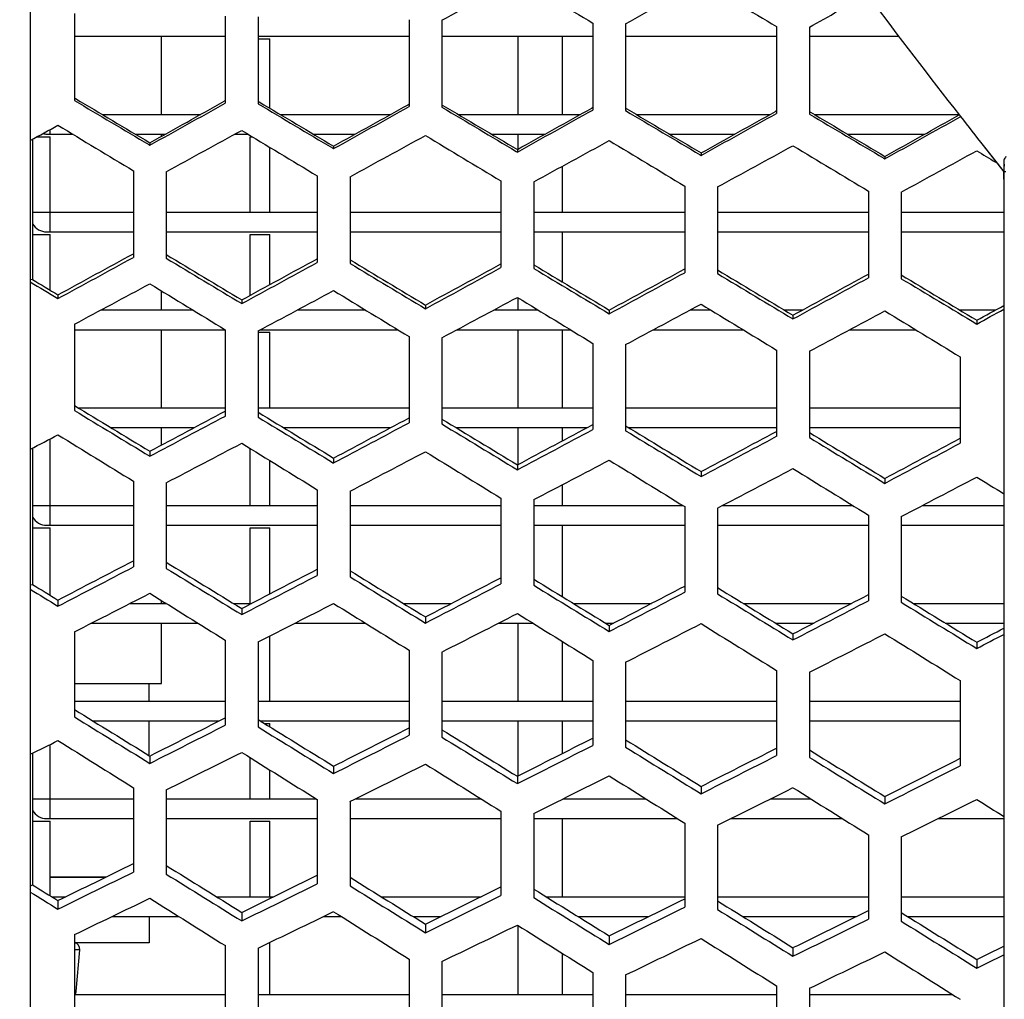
# Model space of a CAD drawing. Header units: millimetres. Extents: x 0 to 420, y 0 to 297.
# Tile 13 of 256: x 62.38 to 68.38, y 75.4 to 81.37. Entities that reach past the tile are written whole.
import ezdxf

# ---------------------------------------------------------------- set-up
doc = ezdxf.new("R2010")
doc.units = ezdxf.units.MM
doc.header["$LTSCALE"] = 23.1
doc.header["$PDMODE"] = 3
doc.header["$PDSIZE"] = 0.3125
doc.layers.get('0').update_dxf_attribs({"linetype": 'CONTINUOUS'})
doc.layers.get('Defpoints').update_dxf_attribs({"linetype": 'CONTINUOUS'})
doc.layers.add('02___PRT_ALL_AXES', color=7, linetype='CONTINUOUS')
doc.layers.add('DIM_PILOTEES', color=7, linetype='CONTINUOUS')
doc.styles.get("Standard").update_dxf_attribs({"font": 'txt', "width": 0.7})
doc.dimstyles.new('DIMSTYLE_9', dxfattribs={"dimtxt": 2.5, "dimasz": 3.5, "dimexe": 2, "dimexo": 0, "dimgap": 2.5, "dimtad": 1, "dimdsep": 46, "dimtxsty": 'Standard', "dimblk": '_FILLED', "dimblk1": '_FILLED', "dimblk2": '_FILLED', "dimcen": 0.09, "dimazin": 2, "dimtp": 0.5, "dimtm": 0.5, "dimtfac": 1, "dimtofl": 0, "dimtmove": 0, "dimatfit": 3, "dimldrblk": '_FILLED', "dimfxl": 0, "dimtolj": 1, "dimarcsym": 0})

# ---------------------------------------------------------------- blocks, each defined once
blk = doc.blocks.new('_FILLED')
at = {"color": 0, "linetype": 'ByBlock'}
blk.add_solid([(0, 0), (-1, 0.1429), (-1, -0.1429)], dxfattribs=at)
blk = doc.blocks.new('*D17')
at = {"layer": 'Defpoints', "color": 0, "linetype": 'Continuous'}
for p in [(26.5717, 84.3796), (72.5461, 83.0419), (116.9726, 71.1378), (76.5547, 37.2231)]:
    blk.add_point(p, dxfattribs=at)
at = {"layer": 'DIM_PILOTEES', "color": 0, "linetype": 'Continuous', "lineweight": -2}
for p, q in [((116.9726, 71.1378), (115.0408, 71.6554)), ((76.5547, 37.2231), (76.3804, 39.2155))]:
    blk.add_line(p, q, dxfattribs=at)
blk.add_arc((72.5461, 83.0419), 45.9938, 349.3611, 270.6389, dxfattribs=at)
at = {"layer": 'DIM_PILOTEES', "color": 0, "linetype": 'Continuous', "lineweight": -2, "xscale": 3.5, "yscale": 3.5, "zscale": 3.5}
for p, rotation in [((116.9726, 71.1378), 257.1805517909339), ((76.5547, 37.2231), 2.819448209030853)]:
    blk.add_blockref('_FILLED', p, dxfattribs=dict(at, rotation=rotation))
at = {"layer": 'DIM_PILOTEES', "color": 0, "linetype": 'Continuous', "insert": (60.1028, 133.353), "char_height": 2.5, "width": 26.732143, "attachment_point": 2, "rotation": 13.89194, "line_spacing_factor": 0.9}
blk.add_mtext('\\A1;{\\ftxt;\\W0.0001;\\H0.0001;\\~}{\\ftxt;\\W7.1285714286;\\H2.5; }{\\ftxt;\\W0.0001;\\H0.0001;\\~}', dxfattribs=at)

msp = doc.modelspace()

# ---------------------------------------------------------------- linework, layer by layer
at = {"color": 7, "linetype": 'Continuous'}
for p, q in [((62.4461, 59.6947), (62.4461, 106.389)), ((62.7146, 81.4049), (62.7146, 80.8752)), ((63.6346, 81.3879), (63.6346, 80.8582)), ((63.8346, 81.3842), (63.8346, 80.8545)), ((64.7546, 81.3672), (64.7546, 80.8375)), ((64.9546, 81.3635), (64.9546, 80.8338)), ((65.8746, 81.3465), (65.8746, 80.8168)), ((66.0746, 81.3428), (66.0746, 80.8131)), ((66.9946, 81.3258), (66.9946, 80.7961)), ((67.1946, 81.3221), (67.1946, 80.7924)), ((62.7146, 81.2659), (63.6346, 81.2659)), ((63.2461, 80.7899), (63.2461, 81.2659)), ((63.8346, 81.2659), (64.7546, 81.2659)), ((64.9546, 81.2659), (65.8746, 81.2659)), ((65.4194, 80.7899), (65.4194, 81.2659)), ((65.6877, 81.2659), (65.6877, 80.7899)), ((66.0746, 81.2659), (66.9946, 81.2659)), ((67.1946, 81.2659), (67.7392, 81.2659)), ((63.8346, 81.2499), (63.9061, 81.2499)), ((63.9061, 80.8272), (63.9061, 81.2499)), ((62.7146, 80.8903), (62.7212, 80.8864)), ((63.6346, 80.8733), (63.6282, 80.8697)), ((63.8346, 80.8696), (63.8412, 80.8657)), ((64.7546, 80.8526), (64.7482, 80.849)), ((64.9546, 80.8489), (64.9612, 80.8449)), ((62.8838, 80.7899), (63.4847, 80.7899)), ((63.9689, 80.7899), (64.6419, 80.7899)), ((65.054, 80.7899), (65.7991, 80.7899)), ((65.8746, 80.8319), (65.8682, 80.8283)), ((66.0746, 80.8282), (66.0812, 80.8242)), ((66.1391, 80.7899), (66.9563, 80.7899)), ((66.9946, 80.8112), (66.9882, 80.8076)), ((67.1946, 80.8075), (67.2012, 80.8035)), ((67.2242, 80.7899), (68.1059, 80.7899)), ((68.1088, 80.786), (68.1161, 80.7766)), ((68.1089, 80.786), (68.1163, 80.7767)), ((62.5461, 80.6699), (62.7036, 80.6699)), ((62.5661, 80.6699), (62.5661, 80.697)), ((63.0859, 80.6699), (63.2691, 80.6699)), ((63.2461, 80.657), (63.2461, 80.6699)), ((63.6932, 80.6699), (63.7722, 80.6699)), ((64.171, 80.6699), (64.4263, 80.6699)), ((65.2561, 80.6699), (65.5835, 80.6699)), ((65.4194, 80.5785), (65.4194, 80.6699)), ((66.3412, 80.6699), (66.7408, 80.6699)), ((67.4263, 80.6699), (67.898, 80.6699)), ((62.4599, 80.6389), (62.4599, 79.7831)), ((62.4873, 80.6539), (62.5661, 80.6539)), ((62.5661, 80.0739), (62.5661, 80.6539)), ((63.1679, 80.6061), (63.1746, 80.6021)), ((63.1746, 80.6172), (63.1746, 80.6021)), ((63.7861, 80.1939), (63.7861, 80.6539)), ((63.7861, 80.6539), (63.7987, 80.6539)), ((68.2548, 80.5998), (68.3795, 80.4405)), ((63.9061, 80.1939), (63.9061, 80.5892)), ((64.2879, 80.5853), (64.2946, 80.5814)), ((64.2946, 80.5965), (64.2946, 80.5814)), ((65.4079, 80.5646), (65.4146, 80.5607)), ((65.4146, 80.5758), (65.4146, 80.5607)), ((66.5279, 80.5439), (66.5346, 80.54)), ((66.5346, 80.5551), (66.5346, 80.54)), ((68.2544, 80.5996), (68.3387, 80.4923)), ((67.6479, 80.5232), (67.6546, 80.5193)), ((67.6546, 80.5344), (67.6546, 80.5193)), ((68.3387, 80.4923), (68.3795, 80.4405)), ((68.3795, 80.5107), (68.3795, 59.9523)), ((63.0746, 80.4464), (63.0746, 79.9184)), ((63.2746, 80.4408), (63.2746, 79.9129)), ((65.6877, 80.4735), (65.6877, 80.1939)), ((68.3914, 80.44), (68.3795, 80.4405)), ((64.1946, 80.4153), (64.1946, 79.8874)), ((64.3946, 80.4098), (64.3946, 79.8818)), ((65.3146, 80.3843), (65.3146, 79.8564)), ((65.5146, 80.3788), (65.5146, 79.8508)), ((66.4346, 80.3533), (66.4346, 79.8253)), ((66.6346, 80.3477), (66.6346, 79.8198)), ((67.5546, 80.3223), (67.5546, 79.7943)), ((67.7546, 80.3167), (67.7546, 79.7888)), ((62.4599, 80.1939), (63.0746, 80.1939)), ((63.2746, 80.1939), (64.1946, 80.1939)), ((64.3946, 80.1939), (65.3146, 80.1939)), ((65.5146, 80.1939), (66.4346, 80.1939)), ((66.6346, 80.1939), (67.5546, 80.1939)), ((67.7546, 80.1939), (68.3795, 80.1939)), ((62.5461, 80.0739), (63.0746, 80.0739)), ((63.2746, 80.0739), (64.1946, 80.0739)), ((64.3946, 80.0739), (65.3146, 80.0739)), ((65.5146, 80.0739), (66.4346, 80.0739)), ((65.6877, 80.0739), (65.6877, 79.7694)), ((66.6346, 80.0739), (67.5546, 80.0739)), ((67.7546, 80.0739), (68.3795, 80.0739)), ((62.4599, 80.0579), (62.5661, 80.0579)), ((62.5661, 79.7194), (62.5661, 80.0579)), ((63.7861, 79.6873), (63.7861, 80.0579)), ((63.7861, 80.0579), (63.9061, 80.0579)), ((63.9061, 79.7527), (63.9061, 80.0579)), ((62.4461, 79.7851), (62.4599, 79.7831)), ((63.2461, 79.5979), (63.2461, 79.714)), ((62.6146, 79.6903), (62.6146, 79.6676)), ((63.7346, 79.6592), (63.7346, 79.6366)), ((65.4194, 79.5979), (65.4194, 79.672)), ((62.8764, 79.5979), (63.4366, 79.5979)), ((64.0735, 79.5979), (64.4889, 79.5979)), ((64.8546, 79.6282), (64.8546, 79.6056)), ((65.2707, 79.5979), (65.5411, 79.5979)), ((65.9746, 79.5972), (65.9746, 79.5745)), ((66.4678, 79.5979), (66.5933, 79.5979)), ((67.0418, 79.5979), (67.1528, 79.5979)), ((68.1101, 79.5979), (68.3297, 79.5979)), ((67.0946, 79.5661), (67.0946, 79.5435)), ((68.2146, 79.5351), (68.2146, 79.5125)), ((62.7146, 79.5112), (62.7146, 78.9858)), ((62.7146, 79.4779), (63.6346, 79.4779)), ((63.2461, 79.0019), (63.2461, 79.4779)), ((63.6346, 79.4773), (63.6346, 78.9518)), ((63.8346, 79.4699), (63.8346, 78.9445)), ((63.8346, 79.4619), (63.9061, 79.4619)), ((63.8494, 79.4779), (64.6858, 79.4779)), ((63.9061, 79.0019), (63.9061, 79.4619)), ((65.0466, 79.4779), (65.738, 79.4779)), ((65.4194, 79.0019), (65.4194, 79.4779)), ((65.6877, 79.4779), (65.6877, 79.0019)), ((66.2437, 79.4779), (66.7902, 79.4779)), ((67.4409, 79.4779), (67.8424, 79.4779)), ((64.7546, 79.436), (64.7546, 78.9105)), ((64.9546, 79.4286), (64.9546, 78.9032)), ((65.8746, 79.3947), (65.8746, 78.8692)), ((66.0746, 79.3873), (66.0746, 78.8618)), ((66.9946, 79.3534), (66.9946, 78.8279)), ((67.1946, 79.346), (67.1946, 78.8205)), ((68.1146, 79.3121), (68.1146, 78.7866)), ((62.7377, 79.0019), (63.6346, 79.0019)), ((63.8346, 79.0019), (64.7546, 79.0019)), ((64.9546, 79.0019), (65.8746, 79.0019)), ((66.0746, 79.0019), (66.9946, 79.0019)), ((67.1946, 79.0019), (68.1146, 79.0019)), ((62.9354, 78.8819), (63.4468, 78.8819)), ((63.2461, 78.7749), (63.2461, 78.8819)), ((63.9874, 78.8819), (64.6443, 78.8819)), ((65.0393, 78.8819), (65.8418, 78.8819)), ((65.4194, 78.6567), (65.4194, 78.8819)), ((65.6877, 78.8819), (65.6877, 78.7997)), ((66.0913, 78.8819), (66.9946, 78.8819)), ((67.1946, 78.8819), (68.1146, 78.8819)), ((62.5661, 78.2859), (62.5661, 78.8119)), ((62.4599, 78.7563), (62.4599, 77.925)), ((63.7861, 78.4059), (63.7861, 78.7541)), ((63.1746, 78.7368), (63.1746, 78.7067)), ((63.9061, 78.4059), (63.9061, 78.6802)), ((64.2946, 78.6955), (64.2946, 78.6653)), ((65.4146, 78.6542), (65.4146, 78.624)), ((66.5346, 78.6129), (66.5346, 78.5827)), ((67.6546, 78.5715), (67.6546, 78.5414)), ((63.0746, 78.5543), (63.0746, 78.032)), ((63.2746, 78.5451), (63.2746, 78.0228)), ((64.1946, 78.5028), (64.1946, 77.9805)), ((65.6877, 78.5326), (65.6877, 78.4059)), ((64.3946, 78.4936), (64.3946, 77.9713)), ((65.3146, 78.4512), (65.3146, 77.929)), ((65.5146, 78.442), (65.5146, 77.9198)), ((62.4599, 78.4059), (63.0746, 78.4059)), ((63.2746, 78.4059), (64.1946, 78.4059)), ((64.3946, 78.4059), (65.3146, 78.4059)), ((65.5146, 78.4059), (66.4246, 78.4059)), ((66.4346, 78.3997), (66.4346, 77.8774)), ((66.6346, 78.3905), (66.6346, 77.8682)), ((66.6639, 78.4059), (67.4608, 78.4059)), ((67.8825, 78.4059), (68.3795, 78.4059)), ((67.5546, 78.3482), (67.5546, 77.8259)), ((67.7546, 78.339), (67.7546, 77.8167)), ((62.4599, 78.2699), (62.5661, 78.2699)), ((62.5461, 78.2859), (63.0746, 78.2859)), ((62.5661, 77.8601), (62.5661, 78.2699)), ((63.2746, 78.2859), (64.1946, 78.2859)), ((63.7861, 77.8099), (63.7861, 78.2699)), ((63.7861, 78.2699), (63.9061, 78.2699)), ((63.9061, 77.868), (63.9061, 78.2699)), ((64.3946, 78.2859), (65.3146, 78.2859)), ((65.5146, 78.2859), (66.4346, 78.2859)), ((65.6877, 78.2859), (65.6877, 77.8513)), ((66.6346, 78.2859), (67.5546, 78.2859)), ((67.7546, 78.2859), (68.3795, 78.2859)), ((62.4461, 77.9229), (62.4599, 77.925)), ((62.6146, 77.8304), (62.6146, 77.7928)), ((63.0544, 77.8099), (63.2734, 77.8099)), ((63.2461, 77.8099), (63.2461, 77.8268)), ((63.6839, 77.8099), (63.7942, 77.8099)), ((64.7197, 77.8099), (65.0134, 77.8099)), ((65.7555, 77.8099), (66.2325, 77.8099)), ((66.7913, 77.8099), (67.4515, 77.8099)), ((67.8271, 77.8099), (68.3795, 77.8099)), ((63.7346, 77.7789), (63.7346, 77.7413)), ((64.8546, 77.7273), (64.8546, 77.6897)), ((62.8193, 77.6899), (63.4668, 77.6899)), ((63.2461, 77.3219), (63.2461, 77.6899)), ((64.0602, 77.6899), (64.4874, 77.6899)), ((65.301, 77.6899), (65.508, 77.6899)), ((65.4194, 77.2139), (65.4194, 77.6899)), ((65.9516, 77.6899), (66.0016, 77.6899)), ((65.9746, 77.6758), (65.9746, 77.6382)), ((66.9873, 77.6899), (67.2208, 77.6899)), ((68.0231, 77.6899), (68.3795, 77.6899)), ((62.7146, 77.6365), (62.7146, 77.1181)), ((63.9061, 77.2139), (63.9061, 77.6112)), ((67.0946, 77.6242), (67.0946, 77.5866)), ((63.6346, 77.5858), (63.6346, 77.0674)), ((63.8346, 77.5748), (63.8346, 77.0564)), ((65.6877, 77.5783), (65.6877, 77.2139)), ((68.2146, 77.5727), (68.2146, 77.5351)), ((64.7546, 77.5241), (64.7546, 77.0058)), ((64.9546, 77.5131), (64.9546, 76.9947)), ((65.8746, 77.4625), (65.8746, 76.9441)), ((66.0746, 77.4514), (66.0746, 76.9331)), ((66.9946, 77.4008), (66.9946, 76.8824)), ((67.1946, 77.3898), (67.1946, 76.8714)), ((62.7146, 77.3219), (63.2461, 77.3219)), ((63.1713, 77.2139), (63.1713, 77.3219)), ((68.1146, 77.3391), (68.1146, 76.8207)), ((62.7146, 77.2139), (63.6346, 77.2139)), ((63.8346, 77.2139), (64.7546, 77.2139)), ((64.9546, 77.2139), (65.8746, 77.2139)), ((66.0746, 77.2139), (66.9946, 77.2139)), ((67.1946, 77.2139), (68.1146, 77.2139)), ((62.8268, 77.0939), (63.5979, 77.0939)), ((63.1713, 76.8795), (63.1713, 77.0939)), ((63.8469, 77.0939), (64.7546, 77.0939)), ((63.8728, 77.0779), (63.9061, 77.0779)), ((63.9061, 77.0573), (63.9061, 77.0779)), ((64.9546, 77.0939), (65.8746, 77.0939)), ((65.4194, 76.7585), (65.4194, 77.0939)), ((65.6877, 77.0939), (65.6877, 76.8944)), ((66.0746, 77.0939), (66.9946, 77.0939)), ((67.1946, 77.0939), (68.1146, 77.0939)), ((62.5661, 76.4979), (62.5661, 76.9496)), ((62.4599, 76.8968), (62.4599, 76.0944)), ((63.1746, 76.8795), (63.1746, 76.8345)), ((63.7861, 76.6179), (63.7861, 76.8698)), ((63.9061, 76.6179), (63.9061, 76.7947)), ((64.2946, 76.8178), (64.2946, 76.7728)), ((65.4146, 76.7561), (65.4146, 76.7111)), ((63.0746, 76.6863), (63.0746, 76.1725)), ((63.2746, 76.6735), (63.2746, 76.1597)), ((66.5346, 76.6944), (66.5346, 76.6494)), ((62.4599, 76.6179), (63.0746, 76.6179)), ((63.2746, 76.6179), (64.1893, 76.6179)), ((64.1946, 76.6146), (64.1946, 76.1008)), ((64.3946, 76.6017), (64.3946, 76.088)), ((64.427, 76.6179), (65.1943, 76.6179)), ((65.6916, 76.6179), (66.1995, 76.6179)), ((66.9561, 76.6179), (67.2046, 76.6179)), ((67.6546, 76.6327), (67.6546, 76.5877)), ((65.3146, 76.5428), (65.3146, 76.029)), ((65.5146, 76.53), (65.5146, 76.0162)), ((62.4599, 76.4819), (62.5661, 76.4819)), ((62.5461, 76.4979), (63.0746, 76.4979)), ((62.5661, 76.0286), (62.5661, 76.4819)), ((63.2746, 76.4979), (64.1946, 76.4979)), ((63.7861, 76.0219), (63.7861, 76.4819)), ((63.7861, 76.4819), (63.9061, 76.4819)), ((63.9061, 76.0219), (63.9061, 76.4819)), ((64.3946, 76.4979), (65.3146, 76.4979)), ((65.5146, 76.4979), (66.3916, 76.4979)), ((65.6877, 76.4979), (65.6877, 76.0219)), ((66.4346, 76.4711), (66.4346, 75.9573)), ((66.7144, 76.4979), (67.3967, 76.4979)), ((67.979, 76.4979), (68.3795, 76.4979)), ((66.6346, 76.4582), (66.6346, 75.9445)), ((67.5546, 76.3993), (67.5546, 75.8855)), ((67.7546, 76.3865), (67.7546, 75.8727)), ((62.5661, 76.1419), (62.906, 76.1419)), ((62.4461, 76.0882), (62.4599, 76.0944)), ((62.5769, 76.0219), (62.6621, 76.0219)), ((62.6146, 75.9985), (62.6146, 75.9462)), ((63.5811, 76.0219), (63.928, 76.0219)), ((64.5854, 76.0219), (65.1938, 76.0219)), ((65.5898, 76.0219), (66.4346, 76.0219)), ((66.6346, 76.0219), (67.5546, 76.0219)), ((67.7546, 76.0219), (68.3795, 76.0219)), ((63.7346, 75.9267), (63.7346, 75.8744)), ((62.9451, 75.9019), (63.3508, 75.9019)), ((64.2344, 75.9019), (64.3407, 75.9019)), ((64.7789, 75.9019), (64.9499, 75.9019)), ((65.7832, 75.9019), (66.2158, 75.9019)), ((66.7875, 75.9019), (67.4815, 75.9019)), ((67.792, 75.9019), (68.3795, 75.9019)), ((64.8546, 75.855), (64.8546, 75.8026)), ((65.4194, 75.4259), (65.4194, 75.8461)), ((62.7146, 75.7908), (62.7146, 75.2823)), ((63.9061, 75.4259), (63.9061, 75.7435)), ((65.9746, 75.7832), (65.9746, 75.7309)), ((62.7475, 75.6984), (62.7146, 75.6984)), ((62.7254, 75.4456), (62.7475, 75.6984)), ((63.6346, 75.7236), (63.6346, 75.2151)), ((63.8346, 75.709), (63.8346, 75.2006)), ((67.0946, 75.7115), (67.0946, 75.6591)), ((64.7546, 75.6419), (64.7546, 75.1334)), ((64.9546, 75.6273), (64.9546, 75.1188)), ((65.6877, 75.6775), (65.6877, 75.4259)), ((68.2146, 75.6397), (68.2146, 75.5873)), ((65.8746, 75.5602), (65.8746, 75.0517)), ((66.0746, 75.5456), (66.0746, 75.0371)), ((62.7254, 75.4456), (62.7146, 75.4456)), ((66.9946, 75.4785), (66.9946, 74.97)), ((67.1946, 75.4639), (67.1946, 74.9554)), ((62.7146, 75.4259), (63.6346, 75.4259)), ((63.8346, 75.4259), (64.7546, 75.4259)), ((64.9546, 75.4259), (65.8746, 75.4259)), ((66.0746, 75.4259), (66.9946, 75.4259)), ((67.1946, 75.4259), (68.0682, 75.4259))]:
    msp.add_line(p, q, dxfattribs=at)
for centre, radius, start, end in [((116.6629, 118.5912), 61.5365, 217.061401, 217.905081), ((119.6329, 120.895), 65.2952, 217.909475, 218.106528), ((62.5461, 80.7699), 0.1, 256.20569, 270), ((68.6117, 80.3951), 0.2593, 147.62228, 153.53329), ((68.5962, 80.5106), 0.2166, 179.99606, 184.92813), ((68.5923, 80.5103), 0.2128, 184.92507, 189.80891), ((62.5461, 80.1739), 0.1, 210.22853, 270), ((62.5461, 78.3859), 0.1, 210.22853, 270), ((62.5461, 76.5979), 0.1, 210.22853, 270), ((62.7077, 75.7019), 0.04, 355, 80.04527), ((62.6656, 75.4508), 0.06, 335.37154, 355)]:
    msp.add_arc(centre, radius, start, end, dxfattribs=at)
for centre, major_axis, ratio, start_param, end_param in [((89.2317, 97.2855), (56.5659, 32.606), 0.028551, -2.030777, -2.021794), ((91.5067, 68.5478), (57.5605, -33.1793), 0.028551, -2.024734, -2.01579), ((90.6165, 97.4379), (57.1713, 32.955), 0.028551, -2.030872, -2.021984), ((92.8914, 68.3953), (58.1659, -33.5283), 0.028551, -2.024548, -2.015698), ((92.0012, 97.5904), (57.7767, 33.304), 0.028551, -2.030966, -2.024221), ((86.4622, 69.1031), (55.355, -31.9081), 0.028551, -1.997668, -1.988622), ((86.2691, 69.2143), (54.9134, -31.6535), 0.028551, -1.99746, -1.988342), ((88.544, 97.1198), (55.908, 32.2268), 0.028551, -2.058177, -2.049095), ((88.7372, 97.2311), (56.3496, 32.4814), 0.028551, -2.058032, -2.048895), ((87.847, 68.9507), (55.9605, -32.257), 0.028551, -1.997767, -1.988818), ((87.6538, 69.0619), (55.5188, -32.0024), 0.028551, -1.997563, -1.988544), ((89.9288, 97.2723), (56.5134, 32.5758), 0.028551, -2.057979, -2.048995), ((89.0386, 68.9094), (56.1242, -32.3514), 0.028551, -1.997663, -1.988741), ((90.1219, 97.3835), (56.9551, 32.8304), 0.028551, -2.057837, -2.048798), ((89.2317, 68.7982), (56.5659, -32.606), 0.028551, -1.997865, -1.989011), ((91.3135, 97.4247), (57.1188, 32.9247), 0.028551, -2.057785, -2.048897), ((91.5067, 97.5359), (57.5605, 33.1793), 0.028551, -2.057647, -2.048703), ((90.6165, 68.6458), (57.1713, -32.955), 0.028551, -1.99796, -1.989199), ((90.4233, 68.757), (56.7296, -32.7004), 0.028551, -1.997761, -1.988933), ((92.6983, 97.5772), (57.7242, 33.2737), 0.028551, -2.057596, -2.048802), ((92.8914, 97.6884), (58.1659, 33.5283), 0.028551, -2.05746, -2.04861), ((92.0012, 68.4933), (57.7767, -33.304), 0.028551, -1.998053, -1.989384), ((91.8081, 68.6045), (57.335, -33.0494), 0.028551, -1.997857, -1.989122), ((94.083, 97.7296), (58.3296, 33.6227), 0.028551, -2.05741, -2.048707), ((85.7698, 96.8578), (55.0431, 31.6645), 0.042836, -2.032859, -2.029482), ((88.0448, 68.9763), (56.0375, -32.2366), 0.042836, -2.017037, -2.00785), ((94.2762, 97.8408), (58.7713, 33.8773), 0.028551, -2.057277, -2.048519), ((87.1546, 97.0097), (55.6484, 32.0127), 0.042836, -2.038811, -2.029683), ((89.4295, 68.8244), (56.6428, -32.5848), 0.042836, -2.016841, -2.007752), ((88.5393, 97.1616), (56.2537, 32.3609), 0.042836, -2.03891, -2.029879), ((90.8143, 68.6725), (57.2481, -32.933), 0.042836, -2.016648, -2.007656), ((89.9241, 97.3136), (56.859, 32.7092), 0.042836, -2.039006, -2.030071), ((92.1991, 68.5205), (57.8535, -33.2812), 0.042836, -2.016459, -2.007563), ((91.3089, 97.4655), (57.4643, 33.0574), 0.042836, -2.0391, -2.030259), ((93.5838, 68.3686), (58.4588, -33.6294), 0.042836, -2.016275, -2.007471), ((92.6936, 97.6174), (58.0696, 33.4056), 0.042836, -2.039193, -2.030443), ((94.9686, 68.2167), (59.0641, -33.9777), 0.042836, -2.016094, -2.013917), ((87.8516, 96.9965), (55.5959, 31.9825), 0.042836, -2.066458, -2.057198), ((88.0448, 97.1074), (56.0375, 32.2366), 0.042836, -2.066312, -2.057125), ((86.9614, 69.1848), (55.2068, -31.7587), 0.042836, 4.293722, 4.302923), ((87.1546, 69.074), (55.6484, -32.0127), 0.042836, 4.293649, 4.302777), ((89.2364, 97.1485), (56.2012, 32.3308), 0.042836, -2.066258, -2.057098), ((89.4295, 97.2593), (56.6428, 32.5848), 0.042836, -2.066115, -2.057027), ((88.3462, 69.0329), (55.8121, -32.1069), 0.042836, 4.293622, 4.302724), ((88.5393, 68.9221), (56.2537, -32.3609), 0.042836, 4.29355, 4.302581), ((90.6212, 97.3004), (56.8065, 32.679), 0.042836, -2.066063, -2.057001), ((90.8143, 97.4112), (57.2481, 32.933), 0.042836, -2.065923, -2.056931), ((89.731, 68.881), (56.4174, -32.4551), 0.042836, 4.293524, 4.302529), ((89.9241, 68.7701), (56.859, -32.7092), 0.042836, 4.293454, 4.302389), ((92.0059, 97.4523), (57.4119, 33.0272), 0.042836, -2.065871, -2.056906), ((92.1991, 97.5632), (57.8535, 33.2812), 0.042836, -2.065734, -2.056837), ((91.1157, 68.729), (57.0227, -32.8033), 0.042836, 4.293428, 4.302338), ((91.3089, 68.6182), (57.4643, -33.0574), 0.042836, 4.29336, 4.302201), ((85.7698, 69.2259), (55.0431, -31.6645), 0.042836, 4.299601, 4.302978), ((85.5767, 69.3368), (54.6015, -31.4105), 0.042836, -1.983183, -1.980059), ((93.3907, 97.6043), (58.0172, 33.3754), 0.042836, -2.065684, -2.056812), ((93.5838, 97.7151), (58.4588, 33.6294), 0.042836, -2.065549, -2.056745), ((92.5005, 68.5771), (57.628, -33.1515), 0.042836, 4.293334, 4.302151), ((92.6936, 68.4663), (58.0696, -33.4056), 0.042836, 4.293267, 4.302017), ((86.4622, 96.8682), (55.3328, 31.7413), 0.057132, -2.046886, -2.037708), ((88.7372, 68.9671), (56.327, -32.3116), 0.057132, -2.008814, -1.999677), ((87.847, 97.0194), (55.938, 32.0884), 0.057132, -2.046985, -2.037906), ((90.1219, 68.8159), (56.9322, -32.6587), 0.057132, -2.008619, -1.99958), ((89.2317, 97.1706), (56.5432, 32.4356), 0.057132, -2.047083, -2.0381), ((91.5067, 68.6646), (57.5374, -33.0059), 0.057132, -2.008429, -1.999485), ((90.6165, 97.3219), (57.1483, 32.7827), 0.057132, -2.047178, -2.03829), ((92.8914, 68.5134), (58.1425, -33.353), 0.057132, -2.008242, -1.999392), ((92.0012, 97.4731), (57.7535, 33.1299), 0.057132, -2.047271, -2.038475), ((94.2762, 68.3622), (58.7477, -33.7002), 0.057132, -2.008059, -1.999301), ((94.7754, 97.7562), (58.6225, 33.7236), 0.042836, -2.0655, -2.062347), ((94.9686, 97.867), (59.0641, 33.9777), 0.042836, -2.065369, -2.06224), ((86.2691, 69.3258), (54.8913, -31.488), 0.057132, 4.301897, 4.311149), ((86.4622, 69.2155), (55.3328, -31.7413), 0.057132, 4.301823, 4.311001), ((88.544, 97.0063), (55.8855, 32.0583), 0.057132, -2.074482, -2.065272), ((88.7372, 97.1166), (56.327, 32.3116), 0.057132, -2.074338, -2.0652), ((87.6538, 69.1746), (55.4965, -31.8352), 0.057132, 4.301796, 4.310947), ((87.847, 69.0643), (55.938, -32.0884), 0.057132, 4.301724, 4.310803), ((89.9288, 97.1575), (56.4907, 32.4055), 0.057132, -2.074284, -2.065174), ((89.0386, 69.0234), (56.1017, -32.1823), 0.057132, 4.301697, 4.31075), ((90.1219, 97.2679), (56.9322, 32.6587), 0.057132, -2.074143, -2.065103), ((89.2317, 68.9131), (56.5432, -32.4356), 0.057132, 4.301626, 4.310609), ((91.3135, 97.3087), (57.0959, 32.7526), 0.057132, -2.074091, -2.065077), ((91.5067, 97.4191), (57.5374, 33.0059), 0.057132, -2.073952, -2.065008), ((90.4233, 68.8722), (56.7068, -32.5295), 0.057132, 4.3016, 4.310557), ((90.6165, 68.7618), (57.1483, -32.7827), 0.057132, 4.301531, 4.310419), ((85.7698, 96.709), (55.0139, 31.443), 0.071443, -2.049031, -2.045655), ((88.0448, 69.1278), (56.0079, -32.0111), 0.071443, -2.000865, -1.991678), ((92.6983, 97.46), (57.701, 33.0998), 0.057132, -2.073901, -2.064983), ((92.8914, 97.5703), (58.1425, 33.353), 0.057132, -2.073766, -2.064915), ((91.8081, 68.7209), (57.312, -32.8766), 0.057132, 4.301505, 4.310369), ((92.0012, 68.6106), (57.7535, -33.1299), 0.057132, 4.301438, 4.310233), ((94.083, 97.6112), (58.3062, 33.4469), 0.057132, -2.073716, -2.064891), ((87.1546, 96.8593), (55.6189, 31.7888), 0.071443, -2.054984, -2.045855), ((89.4295, 68.9775), (56.6129, -32.3569), 0.071443, -2.000668, -1.99158), ((94.2762, 97.7215), (58.7477, 33.7002), 0.057132, -2.073583, -2.064825), ((88.5393, 97.0095), (56.2239, 32.1346), 0.071443, -2.055082, -2.046052), ((90.8143, 68.8272), (57.2178, -32.7026), 0.071443, -2.000475, -1.991484), ((89.9241, 97.1598), (56.8289, 32.4804), 0.071443, -2.055179, -2.046243), ((92.1991, 68.6769), (57.8228, -33.0484), 0.071443, -2.000287, -1.99139), ((91.3089, 97.3101), (57.4339, 32.8261), 0.071443, -2.055273, -2.046431), ((93.5838, 68.5266), (58.4278, -33.3942), 0.071443, -2.000102, -1.991298), ((92.6936, 97.4604), (58.0389, 33.1719), 0.071443, -2.055366, -2.046615), ((94.9686, 68.3763), (59.0328, -33.74), 0.071443, -1.999921, -1.996792), ((87.8516, 96.8462), (55.5665, 31.7588), 0.071443, -2.082631, -2.07337), ((88.0448, 96.9559), (56.0079, 32.0111), 0.071443, -2.082485, -2.073298), ((86.9614, 69.3341), (55.1776, -31.5365), 0.071443, 4.309895, 4.319096), ((87.1546, 69.2244), (55.6189, -31.7888), 0.071443, -1.973364, -1.964235), ((89.2364, 96.9965), (56.1715, 32.1046), 0.071443, -2.082431, -2.073271), ((89.4295, 97.1062), (56.6129, 32.3569), 0.071443, -2.082288, -2.0732), ((88.3462, 69.1838), (55.7826, -31.8823), 0.071443, 4.309795, 4.318896), ((88.5393, 69.0742), (56.2239, -32.1346), 0.071443, -1.973462, -1.964431), ((90.6212, 97.1468), (56.7765, 32.4504), 0.071443, -2.082235, -2.073174), ((85.5767, 69.4844), (54.5726, -31.1908), 0.071443, -1.96701, -1.963886), ((90.8143, 97.2565), (57.2178, 32.7026), 0.071443, -2.082095, -2.073104), ((89.731, 69.0335), (56.3876, -32.2281), 0.071443, 4.309697, 4.318702), ((89.9241, 68.9239), (56.8289, -32.4804), 0.071443, -1.973559, -1.964623), ((92.0059, 97.2971), (57.3815, 32.7962), 0.071443, -2.082044, -2.073078), ((91.1157, 68.8832), (56.9925, -32.5739), 0.071443, 4.309601, 4.318511), ((85.7698, 69.3747), (55.0139, -31.443), 0.071443, -1.967411, -1.964035), ((86.4622, 96.6815), (55.2967, 31.4624), 0.08577, -2.062886, -2.053708), ((88.7372, 69.1571), (56.2903, -32.0277), 0.08577, -1.992813, -1.983676), ((92.1991, 97.4068), (57.8228, 33.0484), 0.071443, -2.081907, -2.07301), ((91.3089, 68.7736), (57.4339, -32.8261), 0.071443, -1.973653, -1.964811), ((93.3907, 97.4474), (57.9865, 33.1419), 0.071443, -2.081856, -2.072985), ((92.5005, 68.7329), (57.5975, -32.9196), 0.071443, 4.309507, 4.318324), ((87.847, 96.8307), (55.9015, 31.8065), 0.08577, -2.062986, -2.053906), ((90.1219, 69.0079), (56.8951, -32.3718), 0.08577, -1.992619, -1.983579), ((93.5838, 97.5571), (58.4278, 33.3942), 0.071443, -2.081722, -2.072918), ((92.6936, 68.6233), (58.0389, -33.1719), 0.071443, -1.973745, -1.964995), ((89.2317, 96.9799), (56.5063, 32.1506), 0.08577, -2.063083, -2.0541), ((91.5067, 68.8587), (57.4998, -32.7159), 0.08577, -1.992428, -1.983484), ((90.6165, 97.1291), (57.1111, 32.4947), 0.08577, -2.063179, -2.05429), ((92.8914, 68.7096), (58.1046, -33.06), 0.08577, -1.992242, -1.983391), ((92.0012, 97.2782), (57.7158, 32.8388), 0.08577, -2.063272, -2.054476), ((94.2762, 68.5604), (58.7094, -33.4041), 0.08577, -1.992059, -1.9833), ((94.7754, 97.5977), (58.5914, 33.4877), 0.071443, -2.081673, -2.07852), ((94.9686, 97.7074), (59.0328, 33.74), 0.071443, -2.081541, -2.078412), ((86.2691, 69.511), (54.8555, -31.2113), 0.08577, 4.317898, 4.327149), ((86.4622, 69.4022), (55.2967, -31.4624), 0.08577, -1.965362, -1.956183), ((88.544, 96.8178), (55.8491, 31.7766), 0.08577, -2.090483, -2.081273), ((88.7372, 96.9266), (56.2903, 32.0277), 0.08577, -2.090338, -2.081201), ((87.6538, 69.3618), (55.4603, -31.5554), 0.08577, 4.317797, 4.326948), ((87.847, 69.253), (55.9015, -31.8065), 0.08577, -1.965461, -1.956382), ((89.9288, 96.967), (56.4539, 32.1207), 0.08577, -2.090285, -2.081174), ((90.1219, 97.0758), (56.8951, 32.3718), 0.08577, -2.090143, -2.081104), ((89.0386, 69.2126), (56.0651, -31.8995), 0.08577, 4.317698, 4.326751), ((85.7698, 96.4867), (54.9716, 31.1094), 0.100118, -2.064819, -2.061443), ((88.0448, 69.3541), (55.9648, -31.6715), 0.100118, -1.985077, -1.975889), ((89.2317, 69.1038), (56.5063, -32.1506), 0.08577, -1.965559, -1.956576), ((91.3135, 97.1161), (57.0586, 32.4648), 0.08577, -2.090091, -2.081078), ((91.5067, 97.225), (57.4998, 32.7159), 0.08577, -2.089953, -2.081009), ((90.4233, 69.0635), (56.6698, -32.2436), 0.08577, 4.317601, 4.326558), ((87.1546, 96.6346), (55.5762, 31.4515), 0.100118, -2.070772, -2.061644), ((89.4295, 69.2062), (56.5693, -32.0136), 0.100118, -1.98488, -1.975792), ((90.6165, 68.9546), (57.1111, -32.4947), 0.08577, -1.965654, -1.956765), ((92.6983, 97.2653), (57.6634, 32.8089), 0.08577, -2.089902, -2.080984), ((92.8914, 97.3741), (58.1046, 33.06), 0.08577, -2.089766, -2.080916), ((91.8081, 68.9143), (57.2746, -32.5877), 0.08577, 4.317506, 4.326369), ((88.5393, 96.7824), (56.1807, 31.7936), 0.100118, -2.070871, -2.06184), ((90.8143, 69.0584), (57.1738, -32.3557), 0.100118, -1.984687, -1.975696), ((92.0012, 68.8055), (57.7158, -32.8388), 0.08577, -1.965747, -1.956951), ((94.083, 97.4145), (58.2682, 33.153), 0.08577, -2.089716, -2.080891), ((94.2762, 97.5233), (58.7094, 33.4041), 0.08577, -2.089584, -2.080825), ((89.9241, 96.9303), (56.7852, 32.1357), 0.100118, -2.070967, -2.062031), ((92.1991, 68.9105), (57.7783, -32.6978), 0.100118, -1.984499, -1.975602), ((91.3089, 97.0782), (57.3897, 32.4779), 0.100118, -2.071061, -2.062219), ((93.5838, 68.7626), (58.3829, -33.0399), 0.100118, -1.984314, -1.97551), ((92.6936, 97.226), (57.9943, 32.82), 0.100118, -2.071154, -2.062403), ((94.9686, 68.6148), (58.9874, -33.382), 0.100118, -1.984133, -1.981004), ((87.8516, 96.6218), (55.5237, 31.4219), 0.100118, -2.098419, -2.089159), ((88.0448, 96.7296), (55.9648, 31.6715), 0.100118, -2.098273, -2.089086), ((86.9614, 69.557), (55.1351, -31.2019), 0.100118, 4.325683, 4.334884), ((87.1546, 69.4491), (55.5762, -31.4515), 0.100118, -1.957576, -1.948447), ((89.2364, 96.7696), (56.1283, 31.764), 0.100118, -2.098219, -2.089059), ((89.4295, 96.8775), (56.5693, 32.0136), 0.100118, -2.098076, -2.088988), ((88.3462, 69.4091), (55.7396, -31.544), 0.100118, 4.325583, 4.334685), ((85.7698, 69.597), (54.9716, -31.1094), 0.100118, -1.951623, -1.948247), ((85.5767, 69.7048), (54.5306, -30.8598), 0.100118, 4.331964, 4.335087), ((88.5393, 69.3013), (56.1807, -31.7936), 0.100118, -1.957674, -1.948643), ((90.6212, 96.9175), (56.7328, 32.1061), 0.100118, -2.098024, -2.088962), ((89.731, 69.2613), (56.3442, -31.8862), 0.100118, 4.325485, 4.33449), ((86.4622, 96.4216), (55.2481, 31.07), 0.114488, -2.07842, -2.069242), ((88.7372, 69.4217), (56.2408, -31.6282), 0.114488, -1.977279, -1.968142), ((90.8143, 97.0253), (57.1738, 32.3557), 0.100118, -2.097883, -2.088892), ((89.9241, 69.1534), (56.7852, -32.1357), 0.100118, -1.957771, -1.948835), ((92.0059, 97.0653), (57.3373, 32.4482), 0.100118, -2.097832, -2.088866), ((91.1157, 69.1134), (56.9487, -32.2283), 0.100118, 4.325389, 4.334299), ((87.847, 96.568), (55.8524, 31.4098), 0.114488, -2.07852, -2.06944), ((90.1219, 69.2753), (56.8451, -31.968), 0.114488, -1.977085, -1.968045), ((92.1991, 97.1732), (57.7783, 32.6978), 0.100118, -2.097695, -2.088798), ((91.3089, 69.0056), (57.3897, -32.4779), 0.100118, -1.957865, -1.949023), ((93.3907, 97.2132), (57.9418, 32.7903), 0.100118, -2.097645, -2.088773), ((92.5005, 68.9656), (57.5532, -32.5704), 0.100118, 4.325295, 4.334112), ((93.5838, 97.3211), (58.3829, 33.0399), 0.100118, -2.09751, -2.088706), ((92.6936, 68.8577), (57.9943, -32.82), 0.100118, -1.957957, -1.949207), ((89.2317, 96.7143), (56.4566, 31.7496), 0.114488, -2.078617, -2.069634), ((91.5067, 69.129), (57.4493, -32.3078), 0.114488, -1.976894, -1.96795), ((90.6165, 96.8606), (57.0609, 32.0894), 0.114488, -2.078712, -2.069824), ((92.8914, 68.9827), (58.0536, -32.6477), 0.114488, -1.976708, -1.967857), ((92.0012, 97.007), (57.6651, 32.4292), 0.114488, -2.078806, -2.07001), ((94.2762, 68.8363), (58.6578, -32.9875), 0.114488, -1.976525, -1.967766), ((94.7754, 97.361), (58.5464, 33.1324), 0.100118, -2.097461, -2.094308), ((94.9686, 97.4689), (58.9874, 33.382), 0.100118, -2.097329, -2.0942)]:
    msp.add_ellipse(centre, major_axis=major_axis, ratio=ratio, start_param=start_param, end_param=end_param, dxfattribs=at)
msp.add_open_spline([(68.3828, 80.3938), (68.382, 80.3941), (68.3807, 80.3945), (68.3795, 80.3957), (68.3795, 80.3962)], degree=3, knots=[0, 0, 0, 0, 0.652528, 1, 1, 1, 1], dxfattribs=at)
at = {"layer": '02___PRT_ALL_AXES', "color": 7, "linetype": 'Continuous'}
for p, q in [((68.3795, 80.3962), (68.3795, 80.4401)), ((62.906, 76.1419), (62.5661, 76.1419)), ((63.1713, 75.9019), (63.1713, 75.7419)), ((63.1713, 75.7419), (62.7146, 75.7419))]:
    msp.add_line(p, q, dxfattribs=at)

# ---------------------------------------------------------------- dimensions: what is measured, and where the dimension line sits
at = {"layer": 'DIM_PILOTEES', "color": 2, "linetype": 'Continuous'}
dim = msp.add_angular_dim_3p(base=(26.5717, 84.3796), center=(72.5461, 83.0419), p1=(116.9726, 71.1378), p2=(76.5547, 37.2231), text='{\\ftxt;\\W0.0001;\\H0.0001;\\~}{\\ftxt;\\W7.1285714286;\\H2.5; }{\\ftxt;\\W0.0001;\\H0.0001;\\~}', dimstyle='DIMSTYLE_9', dxfattribs=at)
dim.commit()
dim.dimension.update_dxf_attribs({"geometry": '*D17', "text_midpoint": (61.5033, 127.6903), "dimtype": 165})

doc.saveas('drawing.dxf')
